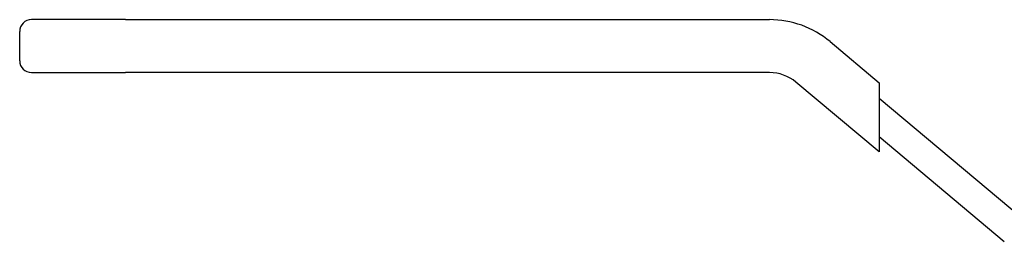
# Model space of a CAD drawing. Header units: millimetres. Extents: x 50 to 3735, y 28 to 372.
# Tile 2 of 6: x 223 to 307, y 264 to 283. Entities that reach past the tile are written whole.
import ezdxf

# ---------------------------------------------------------------- set-up
doc = ezdxf.new("R2010")
doc.units = ezdxf.units.MM
doc.layers.add('DETAIL', color=2, linetype='Continuous')

msp = doc.modelspace()

# ---------------------------------------------------------------- linework, layer by layer
at = {"layer": 'DETAIL'}
for p, q in [((231.972, 282.809), (223.972, 282.809)), ((231.972, 282.809), (286.665, 282.809)), ((222.972, 279.309), (222.972, 281.809)), ((291.807, 280.937), (295.972, 277.442)), ((223.972, 278.309), (231.972, 278.309)), ((286.665, 278.309), (231.972, 278.309)), ((295.972, 271.568), (288.914, 277.49)), ((295.972, 277.442), (295.972, 276.137)), ((295.972, 276.137), (295.972, 272.873)), ((295.972, 276.137), (308.218, 265.862)), ((295.972, 272.873), (295.972, 271.568)), ((295.972, 272.873), (306.611, 263.947))]:
    msp.add_line(p, q, dxfattribs=at)
for centre, radius, start, end in [((223.972, 281.809), 1, 90, 180), ((286.665, 274.809), 8, 50, 90), ((223.972, 279.309), 1, 180, 270), ((286.665, 274.809), 3.5, 50, 90)]:
    msp.add_arc(centre, radius, start, end, dxfattribs=at)

doc.saveas('drawing.dxf')
